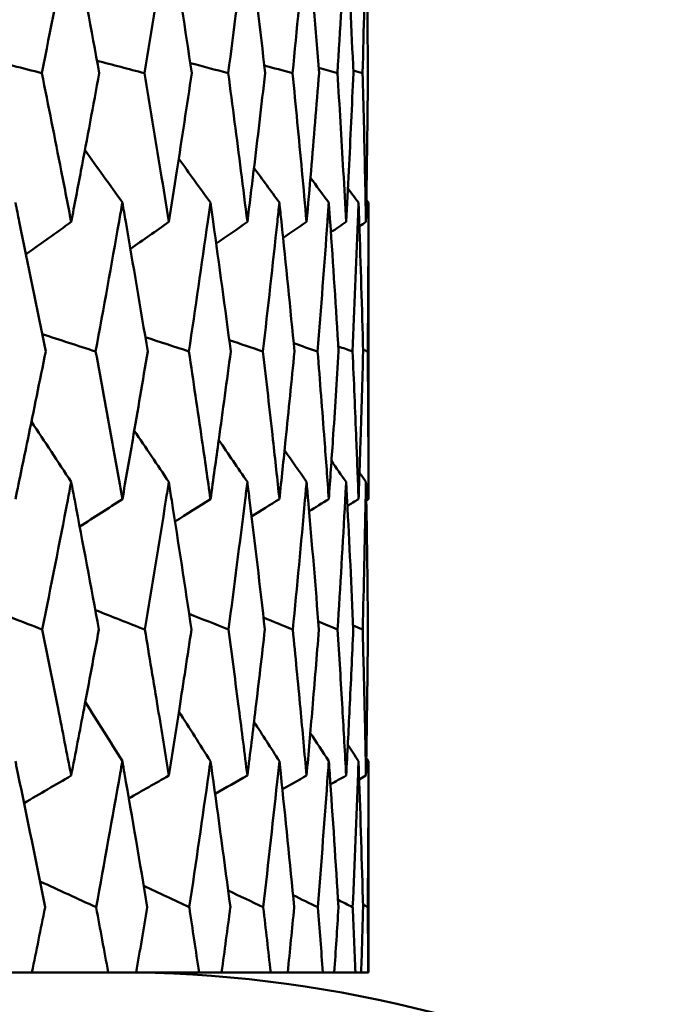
# Model space of a CAD drawing. Header units: millimetres. Extents: x 123 to 2417, y 726 to 3130.
# Tile 150 of 244: x 1216.05 to 1218.62, y 950.19 to 954.1. Entities that reach past the tile are written whole.
import ezdxf

# ---------------------------------------------------------------- set-up
doc = ezdxf.new("R2010")
doc.units = ezdxf.units.MM
doc.header["$LTSCALE"] = 12
doc.layers.add('Widoczne (ISO)', color=7, linetype='Continuous', lineweight=50)

msp = doc.modelspace()

# ---------------------------------------------------------------- linework, layer by layer
at = {"layer": 'Widoczne (ISO)'}
for p, q in [((1217.4385, 952.1962), (1217.4385, 953.376)), ((1217.4385, 950.3133), (1217.4385, 951.1536)), ((1215.9669, 950.3133), (1216.0997, 950.3133)), ((1216.4032, 950.3133), (1216.0997, 950.3133)), ((1216.4032, 950.3133), (1216.5146, 950.3133)), ((1216.7646, 950.3133), (1216.5146, 950.3133)), ((1216.7646, 950.3133), (1216.8543, 950.3133)), ((1217.0497, 950.3133), (1216.8543, 950.3133)), ((1217.0497, 950.3133), (1217.1173, 950.3133)), ((1217.2574, 950.3133), (1217.1173, 950.3133)), ((1217.2574, 950.3133), (1217.3026, 950.3133)), ((1217.3869, 950.3133), (1217.3026, 950.3133)), ((1217.3869, 950.3133), (1217.4096, 950.3133)), ((1217.4377, 950.3133), (1217.4096, 950.3133)), ((1217.4377, 950.3133), (1217.4385, 950.3133))]:
    msp.add_line(p, q, dxfattribs=at)
msp.add_circle((1197.4385, 990.3133), 50, dxfattribs=at)
msp.add_arc((1216.4385, 945.3133), 5, 35.5439, 90, dxfattribs=at)
for points, knots in [([(1216.2561, 954.487), (1216.2513, 954.4614), (1216.2463, 954.4359), (1216.2081, 954.2373), (1216.174, 954.0642), (1216.1393, 953.8912)], [0.07138254, 0.07138254, 0.07138254, 0.07138254, 0.08018544, 0.08018544, 0.13983561, 0.13983561, 0.13983561, 0.13983561]), ([(1216.3676, 953.8912), (1216.336, 954.0642), (1216.3038, 954.2372), (1216.2659, 954.4358), (1216.2611, 954.4614), (1216.2561, 954.487)], [0.02053386, 0.02053386, 0.02053386, 0.02053386, 0.08016461, 0.08016461, 0.08898694, 0.08898694, 0.08898694, 0.08898694]), ([(1216.6444, 954.487), (1216.6404, 954.4614), (1216.6363, 954.4359), (1216.6047, 954.2373), (1216.5765, 954.0642), (1216.5477, 953.8912)], [0.07138254, 0.07138254, 0.07138254, 0.07138254, 0.08018544, 0.08018544, 0.13983561, 0.13983561, 0.13983561, 0.13983561]), ([(1216.7357, 953.8912), (1216.71, 954.0642), (1216.6836, 954.2372), (1216.6525, 954.4358), (1216.6484, 954.4614), (1216.6444, 954.487)], [0.02053386, 0.02053386, 0.02053386, 0.02053386, 0.08016461, 0.08016461, 0.08898694, 0.08898694, 0.08898694, 0.08898694]), ([(1216.9569, 954.487), (1216.9537, 954.4614), (1216.9506, 954.4359), (1216.9258, 954.2373), (1216.9035, 954.0642), (1216.8806, 953.8912)], [0.07138254, 0.07138254, 0.07138254, 0.07138254, 0.08018544, 0.08018544, 0.13983561, 0.13983561, 0.13983561, 0.13983561]), ([(1217.0276, 953.8912), (1217.0079, 954.0642), (1216.9874, 954.2372), (1216.9632, 954.4358), (1216.96, 954.4614), (1216.9569, 954.487)], [0.02053386, 0.02053386, 0.02053386, 0.02053386, 0.08016461, 0.08016461, 0.08898694, 0.08898694, 0.08898694, 0.08898694]), ([(1217.1923, 954.487), (1217.19, 954.4614), (1217.1878, 954.4359), (1217.1699, 954.2373), (1217.1537, 954.0642), (1217.1368, 953.8912)], [0.07138254, 0.07138254, 0.07138254, 0.07138254, 0.08018544, 0.08018544, 0.13983561, 0.13983561, 0.13983561, 0.13983561]), ([(1217.2422, 953.8912), (1217.2285, 954.0642), (1217.2142, 954.2372), (1217.1968, 954.4358), (1217.1946, 954.4614), (1217.1923, 954.487)], [0.02053386, 0.02053386, 0.02053386, 0.02053386, 0.08016461, 0.08016461, 0.08898694, 0.08898694, 0.08898694, 0.08898694]), ([(1217.3498, 954.487), (1217.3484, 954.4614), (1217.347, 954.4359), (1217.3362, 954.2373), (1217.3261, 954.0642), (1217.3152, 953.8912)], [0.07138254, 0.07138254, 0.07138254, 0.07138254, 0.08018544, 0.08018544, 0.13983561, 0.13983561, 0.13983561, 0.13983561]), ([(1217.3787, 953.8912), (1217.3711, 954.0642), (1217.3628, 954.2372), (1217.3525, 954.4358), (1217.3511, 954.4614), (1217.3498, 954.487)], [0.02053386, 0.02053386, 0.02053386, 0.02053386, 0.08016461, 0.08016461, 0.08898694, 0.08898694, 0.08898694, 0.08898694]), ([(1217.4287, 954.487), (1217.4282, 954.4614), (1217.4277, 954.4359), (1217.424, 954.2373), (1217.42, 954.0642), (1217.4152, 953.8912)], [0.07138254, 0.07138254, 0.07138254, 0.07138254, 0.08018544, 0.08018544, 0.13983561, 0.13983561, 0.13983561, 0.13983561]), ([(1217.4364, 953.8912), (1217.435, 954.0642), (1217.4328, 954.2372), (1217.4296, 954.4358), (1217.4291, 954.4614), (1217.4287, 954.487)], [0.02053386, 0.02053386, 0.02053386, 0.02053386, 0.08016461, 0.08016461, 0.08898694, 0.08898694, 0.08898694, 0.08898694]), ([(1216.1393, 953.8912), (1216.1655, 953.7614), (1216.1913, 953.6317), (1216.2299, 953.4344), (1216.2431, 953.3667), (1216.2561, 953.299)], [0.01681985, 0.01681985, 0.01681985, 0.01681985, 0.06159108, 0.06159108, 0.08495433, 0.08495433, 0.08495433, 0.08495433]), ([(1216.2561, 953.299), (1216.2692, 953.3667), (1216.2821, 953.4343), (1216.3196, 953.6317), (1216.3438, 953.7614), (1216.3676, 953.8912)], [0.03825175, 0.03825175, 0.03825175, 0.03825175, 0.06160817, 0.06160817, 0.10638617, 0.10638617, 0.10638617, 0.10638617]), ([(1216.5477, 953.8912), (1216.5694, 953.7614), (1216.5908, 953.6317), (1216.6228, 953.4344), (1216.6337, 953.3667), (1216.6444, 953.299)], [0.01681985, 0.01681985, 0.01681985, 0.01681985, 0.06159108, 0.06159108, 0.08495433, 0.08495433, 0.08495433, 0.08495433]), ([(1216.6444, 953.299), (1216.6552, 953.3667), (1216.6658, 953.4343), (1216.6965, 953.6317), (1216.7163, 953.7614), (1216.7357, 953.8912)], [0.03825175, 0.03825175, 0.03825175, 0.03825175, 0.06160817, 0.06160817, 0.10638617, 0.10638617, 0.10638617, 0.10638617]), ([(1216.8806, 953.8912), (1216.8979, 953.7614), (1216.9148, 953.6317), (1216.94, 953.4344), (1216.9485, 953.3667), (1216.9569, 953.299)], [0.01681985, 0.01681985, 0.01681985, 0.01681985, 0.06159108, 0.06159108, 0.08495433, 0.08495433, 0.08495433, 0.08495433]), ([(1216.9569, 953.299), (1216.9653, 953.3667), (1216.9736, 953.4343), (1216.9974, 953.6317), (1217.0127, 953.7614), (1217.0276, 953.8912)], [0.03825175, 0.03825175, 0.03825175, 0.03825175, 0.06160817, 0.06160817, 0.10638617, 0.10638617, 0.10638617, 0.10638617]), ([(1217.1368, 953.8912), (1217.1495, 953.7614), (1217.1619, 953.6317), (1217.1801, 953.4344), (1217.1863, 953.3667), (1217.1923, 953.299)], [0.01681985, 0.01681985, 0.01681985, 0.01681985, 0.06159108, 0.06159108, 0.08495433, 0.08495433, 0.08495433, 0.08495433]), ([(1217.1923, 953.299), (1217.1983, 953.3667), (1217.2042, 953.4343), (1217.2212, 953.6317), (1217.2319, 953.7614), (1217.2422, 953.8912)], [0.03825175, 0.03825175, 0.03825175, 0.03825175, 0.06160817, 0.06160817, 0.10638617, 0.10638617, 0.10638617, 0.10638617]), ([(1217.3152, 953.8912), (1217.3234, 953.7614), (1217.3312, 953.6317), (1217.3424, 953.4344), (1217.3461, 953.3667), (1217.3498, 953.299)], [0.01681985, 0.01681985, 0.01681985, 0.01681985, 0.06159108, 0.06159108, 0.08495433, 0.08495433, 0.08495433, 0.08495433]), ([(1217.3498, 953.299), (1217.3534, 953.3667), (1217.3569, 953.4343), (1217.3668, 953.6317), (1217.373, 953.7614), (1217.3787, 953.8912)], [0.03825175, 0.03825175, 0.03825175, 0.03825175, 0.06160817, 0.06160817, 0.10638617, 0.10638617, 0.10638617, 0.10638617]), ([(1217.4152, 953.8912), (1217.4188, 953.7614), (1217.422, 953.6317), (1217.4261, 953.4344), (1217.4275, 953.3667), (1217.4287, 953.299)], [0.01681985, 0.01681985, 0.01681985, 0.01681985, 0.06159108, 0.06159108, 0.08495433, 0.08495433, 0.08495433, 0.08495433]), ([(1217.4287, 953.299), (1217.4299, 953.3667), (1217.431, 953.4343), (1217.4339, 953.6317), (1217.4353, 953.7614), (1217.4364, 953.8912)], [0.03825175, 0.03825175, 0.03825175, 0.03825175, 0.06160817, 0.06160817, 0.10638617, 0.10638617, 0.10638617, 0.10638617]), ([(1216.1547, 952.7837), (1216.1204, 952.9559), (1216.0854, 953.1281), (1216.0446, 953.3255), (1216.0393, 953.3508), (1216.0341, 953.376)], [0.02530969, 0.02530969, 0.02530969, 0.02530969, 0.08465152, 0.08465152, 0.09334823, 0.09334823, 0.09334823, 0.09334823]), ([(1216.4597, 953.376), (1216.4553, 953.3508), (1216.4509, 953.3257), (1216.4161, 953.1282), (1216.3852, 952.956), (1216.3535, 952.7837)], [0.07597559, 0.07597559, 0.07597559, 0.07597559, 0.08464777, 0.08464777, 0.14401425, 0.14401425, 0.14401425, 0.14401425]), ([(1216.5605, 952.7837), (1216.5319, 952.9559), (1216.5027, 953.1281), (1216.4685, 953.3255), (1216.4641, 953.3508), (1216.4597, 953.376)], [0.02530969, 0.02530969, 0.02530969, 0.02530969, 0.08465152, 0.08465152, 0.09334823, 0.09334823, 0.09334823, 0.09334823]), ([(1216.8102, 953.376), (1216.8067, 953.3508), (1216.8031, 953.3257), (1216.7751, 953.1282), (1216.75, 952.956), (1216.7242, 952.7837)], [0.07597559, 0.07597559, 0.07597559, 0.07597559, 0.08464777, 0.08464777, 0.14401425, 0.14401425, 0.14401425, 0.14401425]), ([(1216.8908, 952.7837), (1216.8681, 952.9559), (1216.8448, 953.1281), (1216.8173, 953.3255), (1216.8137, 953.3508), (1216.8102, 953.376)], [0.02530969, 0.02530969, 0.02530969, 0.02530969, 0.08465152, 0.08465152, 0.09334823, 0.09334823, 0.09334823, 0.09334823]), ([(1217.0843, 953.376), (1217.0816, 953.3508), (1217.0789, 953.3257), (1217.0578, 953.1282), (1217.0386, 952.956), (1217.0188, 952.7837)], [0.07597559, 0.07597559, 0.07597559, 0.07597559, 0.08464777, 0.08464777, 0.14401425, 0.14401425, 0.14401425, 0.14401425]), ([(1217.1443, 952.7837), (1217.1276, 952.9559), (1217.1103, 953.1281), (1217.0896, 953.3255), (1217.087, 953.3508), (1217.0843, 953.376)], [0.02530969, 0.02530969, 0.02530969, 0.02530969, 0.08465152, 0.08465152, 0.09334823, 0.09334823, 0.09334823, 0.09334823]), ([(1217.2808, 953.376), (1217.279, 953.3508), (1217.2772, 953.3257), (1217.263, 953.1282), (1217.2499, 952.956), (1217.2361, 952.7837)], [0.07597559, 0.07597559, 0.07597559, 0.07597559, 0.08464777, 0.08464777, 0.14401425, 0.14401425, 0.14401425, 0.14401425]), ([(1217.32, 952.7837), (1217.3094, 952.9559), (1217.2981, 953.1281), (1217.2844, 953.3255), (1217.2826, 953.3508), (1217.2808, 953.376)], [0.02530969, 0.02530969, 0.02530969, 0.02530969, 0.08465152, 0.08465152, 0.09334823, 0.09334823, 0.09334823, 0.09334823]), ([(1217.3991, 953.376), (1217.3982, 953.3508), (1217.3973, 953.3257), (1217.39, 953.1282), (1217.383, 952.956), (1217.3752, 952.7837)], [0.07597559, 0.07597559, 0.07597559, 0.07597559, 0.08464777, 0.08464777, 0.14401425, 0.14401425, 0.14401425, 0.14401425]), ([(1217.4173, 952.7837), (1217.4128, 952.9559), (1217.4076, 953.1281), (1217.4008, 953.3255), (1217.4, 953.3508), (1217.3991, 953.376)], [0.02530969, 0.02530969, 0.02530969, 0.02530969, 0.08465152, 0.08465152, 0.09334823, 0.09334823, 0.09334823, 0.09334823]), ([(1217.4385, 953.376), (1217.4385, 953.3508), (1217.4385, 953.3257), (1217.4383, 953.1282), (1217.4374, 952.956), (1217.4357, 952.7837)], [0.07597559, 0.07597559, 0.07597559, 0.07597559, 0.08464777, 0.08464777, 0.14401425, 0.14401425, 0.14401425, 0.14401425]), ([(1216.0341, 952.1962), (1216.0505, 952.2747), (1216.0669, 952.3531), (1216.1073, 952.549), (1216.1311, 952.6663), (1216.1547, 952.7837)], [0.03448054, 0.03448054, 0.03448054, 0.03448054, 0.06157222, 0.06157222, 0.10209717, 0.10209717, 0.10209717, 0.10209717]), ([(1216.3535, 952.7837), (1216.3753, 952.6663), (1216.3967, 952.549), (1216.4319, 952.3532), (1216.4458, 952.2747), (1216.4597, 952.1962)], [0.02104899, 0.02104899, 0.02104899, 0.02104899, 0.0615671, 0.0615671, 0.08866561, 0.08866561, 0.08866561, 0.08866561]), ([(1216.4597, 952.1962), (1216.4735, 952.2747), (1216.4872, 952.3531), (1216.5209, 952.549), (1216.5409, 952.6663), (1216.5605, 952.7837)], [0.03448054, 0.03448054, 0.03448054, 0.03448054, 0.06157222, 0.06157222, 0.10209717, 0.10209717, 0.10209717, 0.10209717]), ([(1216.7242, 952.7837), (1216.7419, 952.6663), (1216.7593, 952.549), (1216.7878, 952.3532), (1216.7991, 952.2747), (1216.8102, 952.1962)], [0.02104899, 0.02104899, 0.02104899, 0.02104899, 0.0615671, 0.0615671, 0.08866561, 0.08866561, 0.08866561, 0.08866561]), ([(1216.8102, 952.1962), (1216.8213, 952.2747), (1216.8323, 952.3531), (1216.8593, 952.549), (1216.8752, 952.6663), (1216.8908, 952.7837)], [0.03448054, 0.03448054, 0.03448054, 0.03448054, 0.06157222, 0.06157222, 0.10209717, 0.10209717, 0.10209717, 0.10209717]), ([(1217.0188, 952.7837), (1217.0324, 952.6663), (1217.0457, 952.549), (1217.0674, 952.3532), (1217.0759, 952.2747), (1217.0843, 952.1962)], [0.02104899, 0.02104899, 0.02104899, 0.02104899, 0.0615671, 0.0615671, 0.08866561, 0.08866561, 0.08866561, 0.08866561]), ([(1217.0843, 952.1962), (1217.0927, 952.2747), (1217.1009, 952.3531), (1217.1211, 952.549), (1217.1328, 952.6663), (1217.1443, 952.7837)], [0.03448054, 0.03448054, 0.03448054, 0.03448054, 0.06157222, 0.06157222, 0.10209717, 0.10209717, 0.10209717, 0.10209717]), ([(1217.2361, 952.7837), (1217.2456, 952.6663), (1217.2547, 952.549), (1217.2695, 952.3532), (1217.2752, 952.2747), (1217.2808, 952.1962)], [0.02104899, 0.02104899, 0.02104899, 0.02104899, 0.0615671, 0.0615671, 0.08866561, 0.08866561, 0.08866561, 0.08866561]), ([(1217.2808, 952.1962), (1217.2864, 952.2747), (1217.2919, 952.3531), (1217.3051, 952.549), (1217.3127, 952.6663), (1217.32, 952.7837)], [0.03448054, 0.03448054, 0.03448054, 0.03448054, 0.06157222, 0.06157222, 0.10209717, 0.10209717, 0.10209717, 0.10209717]), ([(1217.3752, 952.7837), (1217.3806, 952.6663), (1217.3855, 952.549), (1217.3933, 952.3532), (1217.3963, 952.2747), (1217.3991, 952.1962)], [0.02104899, 0.02104899, 0.02104899, 0.02104899, 0.0615671, 0.0615671, 0.08866561, 0.08866561, 0.08866561, 0.08866561]), ([(1217.3991, 952.1962), (1217.4019, 952.2747), (1217.4045, 952.3531), (1217.4108, 952.549), (1217.4142, 952.6663), (1217.4173, 952.7837)], [0.03448054, 0.03448054, 0.03448054, 0.03448054, 0.06157222, 0.06157222, 0.10209717, 0.10209717, 0.10209717, 0.10209717]), ([(1217.4357, 952.7837), (1217.4369, 952.6663), (1217.4376, 952.549), (1217.4384, 952.3532), (1217.4385, 952.2747), (1217.4385, 952.1962)], [0.02104899, 0.02104899, 0.02104899, 0.02104899, 0.0615671, 0.0615671, 0.08866561, 0.08866561, 0.08866561, 0.08866561]), ([(1216.2561, 952.2646), (1216.2515, 952.2404), (1216.2469, 952.2162), (1216.2092, 952.0204), (1216.1754, 951.8488), (1216.1411, 951.6772)], [0.0806421, 0.0806421, 0.0806421, 0.0806421, 0.08897282, 0.08897282, 0.14811965, 0.14811965, 0.14811965, 0.14811965]), ([(1216.3661, 951.6772), (1216.3347, 951.8487), (1216.3027, 952.0202), (1216.2654, 952.216), (1216.2608, 952.2403), (1216.2561, 952.2646)], [0.02983351, 0.02983351, 0.02983351, 0.02983351, 0.0889495, 0.0889495, 0.09731113, 0.09731113, 0.09731113, 0.09731113]), ([(1216.6444, 952.2646), (1216.6406, 952.2404), (1216.6368, 952.2162), (1216.6057, 952.0204), (1216.5777, 951.8488), (1216.5491, 951.6772)], [0.0806421, 0.0806421, 0.0806421, 0.0806421, 0.08897282, 0.08897282, 0.14811965, 0.14811965, 0.14811965, 0.14811965]), ([(1216.7344, 951.6772), (1216.7089, 951.8487), (1216.6827, 952.0202), (1216.652, 952.216), (1216.6482, 952.2403), (1216.6444, 952.2646)], [0.02983351, 0.02983351, 0.02983351, 0.02983351, 0.0889495, 0.0889495, 0.09731113, 0.09731113, 0.09731113, 0.09731113]), ([(1216.9569, 952.2646), (1216.9539, 952.2404), (1216.9509, 952.2162), (1216.9265, 952.0204), (1216.9045, 951.8488), (1216.8817, 951.6772)], [0.0806421, 0.0806421, 0.0806421, 0.0806421, 0.08897282, 0.08897282, 0.14811965, 0.14811965, 0.14811965, 0.14811965]), ([(1217.0266, 951.6772), (1217.007, 951.8487), (1216.9868, 952.0202), (1216.9628, 952.216), (1216.9599, 952.2403), (1216.9569, 952.2646)], [0.02983351, 0.02983351, 0.02983351, 0.02983351, 0.0889495, 0.0889495, 0.09731113, 0.09731113, 0.09731113, 0.09731113]), ([(1217.1923, 952.2646), (1217.1902, 952.2404), (1217.188, 952.2162), (1217.1705, 952.0204), (1217.1544, 951.8488), (1217.1376, 951.6772)], [0.0806421, 0.0806421, 0.0806421, 0.0806421, 0.08897282, 0.08897282, 0.14811965, 0.14811965, 0.14811965, 0.14811965]), ([(1217.2415, 951.6772), (1217.228, 951.8487), (1217.2137, 952.0202), (1217.1966, 952.216), (1217.1944, 952.2403), (1217.1923, 952.2646)], [0.02983351, 0.02983351, 0.02983351, 0.02983351, 0.0889495, 0.0889495, 0.09731113, 0.09731113, 0.09731113, 0.09731113]), ([(1217.3498, 952.2646), (1217.3485, 952.2404), (1217.3472, 952.2162), (1217.3365, 952.0204), (1217.3265, 951.8488), (1217.3158, 951.6772)], [0.0806421, 0.0806421, 0.0806421, 0.0806421, 0.08897282, 0.08897282, 0.14811965, 0.14811965, 0.14811965, 0.14811965]), ([(1217.3783, 951.6772), (1217.3708, 951.8487), (1217.3625, 952.0202), (1217.3523, 952.216), (1217.3511, 952.2403), (1217.3498, 952.2646)], [0.02983351, 0.02983351, 0.02983351, 0.02983351, 0.0889495, 0.0889495, 0.09731113, 0.09731113, 0.09731113, 0.09731113]), ([(1217.4287, 952.2646), (1217.4282, 952.2404), (1217.4278, 952.2162), (1217.4241, 952.0204), (1217.4201, 951.8488), (1217.4155, 951.6772)], [0.0806421, 0.0806421, 0.0806421, 0.0806421, 0.08897282, 0.08897282, 0.14811965, 0.14811965, 0.14811965, 0.14811965]), ([(1217.4363, 951.6772), (1217.4349, 951.8487), (1217.4328, 952.0202), (1217.4295, 952.216), (1217.4291, 952.2403), (1217.4287, 952.2646)], [0.02983351, 0.02983351, 0.02983351, 0.02983351, 0.0889495, 0.0889495, 0.09731113, 0.09731113, 0.09731113, 0.09731113]), ([(1216.1411, 951.6772), (1216.1623, 951.5723), (1216.1832, 951.4675), (1216.2215, 951.2737), (1216.2389, 951.1848), (1216.2561, 951.0959)], [0.02528165, 0.02528165, 0.02528165, 0.02528165, 0.06150593, 0.06150593, 0.09223152, 0.09223152, 0.09223152, 0.09223152]), ([(1216.2561, 951.0959), (1216.2734, 951.1848), (1216.2904, 951.2737), (1216.3271, 951.4674), (1216.3467, 951.5723), (1216.3661, 951.6772)], [0.03078053, 0.03078053, 0.03078053, 0.03078053, 0.06149921, 0.06149921, 0.09773041, 0.09773041, 0.09773041, 0.09773041]), ([(1216.5491, 951.6772), (1216.5668, 951.5723), (1216.5842, 951.4675), (1216.6159, 951.2737), (1216.6302, 951.1848), (1216.6444, 951.0959)], [0.02528165, 0.02528165, 0.02528165, 0.02528165, 0.06150593, 0.06150593, 0.09223152, 0.09223152, 0.09223152, 0.09223152]), ([(1216.6444, 951.0959), (1216.6586, 951.1848), (1216.6726, 951.2737), (1216.7027, 951.4674), (1216.7187, 951.5723), (1216.7344, 951.6772)], [0.03078053, 0.03078053, 0.03078053, 0.03078053, 0.06149921, 0.06149921, 0.09773041, 0.09773041, 0.09773041, 0.09773041]), ([(1216.8817, 951.6772), (1216.8958, 951.5723), (1216.9095, 951.4675), (1216.9345, 951.2737), (1216.9458, 951.1848), (1216.9569, 951.0959)], [0.02528165, 0.02528165, 0.02528165, 0.02528165, 0.06150593, 0.06150593, 0.09223152, 0.09223152, 0.09223152, 0.09223152]), ([(1216.9569, 951.0959), (1216.968, 951.1848), (1216.9789, 951.2737), (1217.0022, 951.4674), (1217.0145, 951.5723), (1217.0266, 951.6772)], [0.03078053, 0.03078053, 0.03078053, 0.03078053, 0.06149921, 0.06149921, 0.09773041, 0.09773041, 0.09773041, 0.09773041]), ([(1217.1376, 951.6772), (1217.148, 951.5723), (1217.1581, 951.4675), (1217.1762, 951.2737), (1217.1843, 951.1848), (1217.1923, 951.0959)], [0.02528165, 0.02528165, 0.02528165, 0.02528165, 0.06150593, 0.06150593, 0.09223152, 0.09223152, 0.09223152, 0.09223152]), ([(1217.1923, 951.0959), (1217.2003, 951.1848), (1217.208, 951.2737), (1217.2245, 951.4674), (1217.2331, 951.5723), (1217.2415, 951.6772)], [0.03078053, 0.03078053, 0.03078053, 0.03078053, 0.06149921, 0.06149921, 0.09773041, 0.09773041, 0.09773041, 0.09773041]), ([(1217.3158, 951.6772), (1217.3224, 951.5723), (1217.3288, 951.4675), (1217.34, 951.2737), (1217.345, 951.1848), (1217.3498, 951.0959)], [0.02528165, 0.02528165, 0.02528165, 0.02528165, 0.06150593, 0.06150593, 0.09223152, 0.09223152, 0.09223152, 0.09223152]), ([(1217.3498, 951.0959), (1217.3546, 951.1848), (1217.3591, 951.2737), (1217.3687, 951.4674), (1217.3736, 951.5723), (1217.3783, 951.6772)], [0.03078053, 0.03078053, 0.03078053, 0.03078053, 0.06149921, 0.06149921, 0.09773041, 0.09773041, 0.09773041, 0.09773041]), ([(1217.4155, 951.6772), (1217.4184, 951.5723), (1217.421, 951.4675), (1217.4253, 951.2737), (1217.4271, 951.1848), (1217.4287, 951.0959)], [0.02528165, 0.02528165, 0.02528165, 0.02528165, 0.06150593, 0.06150593, 0.09223152, 0.09223152, 0.09223152, 0.09223152]), ([(1217.4287, 951.0959), (1217.4303, 951.1848), (1217.4317, 951.2737), (1217.4343, 951.4674), (1217.4355, 951.5723), (1217.4363, 951.6772)], [0.03078053, 0.03078053, 0.03078053, 0.03078053, 0.06149921, 0.06149921, 0.09773041, 0.09773041, 0.09773041, 0.09773041]), ([(1216.1526, 950.5725), (1216.1172, 950.7498), (1216.0811, 950.9272), (1216.0409, 951.1209), (1216.0375, 951.1372), (1216.0341, 951.1536)], [0.0297954, 0.0297954, 0.0297954, 0.0297954, 0.09092493, 0.09092493, 0.09655955, 0.09655955, 0.09655955, 0.09655955]), ([(1216.4597, 951.1536), (1216.4568, 951.1373), (1216.454, 951.1211), (1216.42, 950.9274), (1216.3881, 950.75), (1216.3555, 950.5725)], [0.0853813, 0.0853813, 0.0853813, 0.0853813, 0.09097809, 0.09097809, 0.15214536, 0.15214536, 0.15214536, 0.15214536]), ([(1216.5587, 950.5725), (1216.5293, 950.7498), (1216.4991, 950.9272), (1216.4654, 951.1209), (1216.4625, 951.1372), (1216.4597, 951.1536)], [0.0297954, 0.0297954, 0.0297954, 0.0297954, 0.09092493, 0.09092493, 0.09655955, 0.09655955, 0.09655955, 0.09655955]), ([(1216.8102, 951.1536), (1216.8079, 951.1373), (1216.8056, 951.1211), (1216.7782, 950.9274), (1216.7524, 950.75), (1216.7258, 950.5725)], [0.0853813, 0.0853813, 0.0853813, 0.0853813, 0.09097809, 0.09097809, 0.15214536, 0.15214536, 0.15214536, 0.15214536]), ([(1216.8894, 950.5725), (1216.866, 950.7498), (1216.8419, 950.9272), (1216.8148, 951.1209), (1216.8125, 951.1372), (1216.8102, 951.1536)], [0.0297954, 0.0297954, 0.0297954, 0.0297954, 0.09092493, 0.09092493, 0.09655955, 0.09655955, 0.09655955, 0.09655955]), ([(1217.0843, 951.1536), (1217.0826, 951.1373), (1217.0808, 951.1211), (1217.0601, 950.9274), (1217.0404, 950.75), (1217.02, 950.5725)], [0.0853813, 0.0853813, 0.0853813, 0.0853813, 0.09097809, 0.09097809, 0.15214536, 0.15214536, 0.15214536, 0.15214536]), ([(1217.1432, 950.5725), (1217.1261, 950.7498), (1217.1081, 950.9272), (1217.0877, 951.1209), (1217.086, 951.1372), (1217.0843, 951.1536)], [0.0297954, 0.0297954, 0.0297954, 0.0297954, 0.09092493, 0.09092493, 0.09655955, 0.09655955, 0.09655955, 0.09655955]), ([(1217.2808, 951.1536), (1217.2797, 951.1373), (1217.2785, 951.1211), (1217.2646, 950.9274), (1217.2512, 950.75), (1217.2369, 950.5725)], [0.0853813, 0.0853813, 0.0853813, 0.0853813, 0.09097809, 0.09097809, 0.15214536, 0.15214536, 0.15214536, 0.15214536]), ([(1217.3194, 950.5725), (1217.3084, 950.7498), (1217.2967, 950.9272), (1217.2831, 951.1209), (1217.282, 951.1372), (1217.2808, 951.1536)], [0.0297954, 0.0297954, 0.0297954, 0.0297954, 0.09092493, 0.09092493, 0.09655955, 0.09655955, 0.09655955, 0.09655955]), ([(1217.3991, 951.1536), (1217.3985, 951.1373), (1217.3979, 951.1211), (1217.3909, 950.9274), (1217.3837, 950.75), (1217.3757, 950.5725)], [0.0853813, 0.0853813, 0.0853813, 0.0853813, 0.09097809, 0.09097809, 0.15214536, 0.15214536, 0.15214536, 0.15214536]), ([(1217.417, 950.5725), (1217.4124, 950.7498), (1217.407, 950.9272), (1217.4002, 951.1209), (1217.3996, 951.1372), (1217.3991, 951.1536)], [0.0297954, 0.0297954, 0.0297954, 0.0297954, 0.09092493, 0.09092493, 0.09655955, 0.09655955, 0.09655955, 0.09655955]), ([(1217.4385, 951.1536), (1217.4385, 951.1373), (1217.4385, 951.1211), (1217.4384, 950.9274), (1217.4375, 950.75), (1217.4358, 950.5725)], [0.0853813, 0.0853813, 0.0853813, 0.0853813, 0.09097809, 0.09097809, 0.15214536, 0.15214536, 0.15214536, 0.15214536]), ([(1216.0997, 950.3133), (1216.1174, 950.3991), (1216.1349, 950.485), (1216.1524, 950.5715), (1216.1525, 950.572), (1216.1526, 950.5725)], [0, 0, 0, 0, 0.02969567, 0.02969567, 0.02988021, 0.02988021, 0.02988021, 0.02988021]), ([(1216.3555, 950.5725), (1216.3556, 950.572), (1216.3557, 950.5715), (1216.3717, 950.485), (1216.3875, 950.3991), (1216.4032, 950.3133)], [0.02951568, 0.02951568, 0.02951568, 0.02951568, 0.02969929, 0.02969929, 0.05939589, 0.05939589, 0.05939589, 0.05939589]), ([(1216.5146, 950.3133), (1216.5294, 950.3991), (1216.544, 950.485), (1216.5585, 950.5715), (1216.5586, 950.572), (1216.5587, 950.5725)], [0, 0, 0, 0, 0.02969567, 0.02969567, 0.02988021, 0.02988021, 0.02988021, 0.02988021]), ([(1216.7258, 950.5725), (1216.7259, 950.572), (1216.726, 950.5715), (1216.7391, 950.485), (1216.7519, 950.3991), (1216.7646, 950.3133)], [0.02951568, 0.02951568, 0.02951568, 0.02951568, 0.02969929, 0.02969929, 0.05939589, 0.05939589, 0.05939589, 0.05939589]), ([(1216.8543, 950.3133), (1216.8661, 950.3991), (1216.8777, 950.485), (1216.8892, 950.5715), (1216.8893, 950.572), (1216.8894, 950.5725)], [0, 0, 0, 0, 0.02969567, 0.02969567, 0.02988021, 0.02988021, 0.02988021, 0.02988021]), ([(1217.02, 950.5725), (1217.0201, 950.572), (1217.0201, 950.5715), (1217.0302, 950.485), (1217.04, 950.3991), (1217.0497, 950.3133)], [0.02951568, 0.02951568, 0.02951568, 0.02951568, 0.02969929, 0.02969929, 0.05939589, 0.05939589, 0.05939589, 0.05939589]), ([(1217.1173, 950.3133), (1217.1261, 950.3991), (1217.1347, 950.485), (1217.1431, 950.5715), (1217.1432, 950.572), (1217.1432, 950.5725)], [0, 0, 0, 0, 0.02969567, 0.02969567, 0.02988021, 0.02988021, 0.02988021, 0.02988021]), ([(1217.2369, 950.5725), (1217.237, 950.572), (1217.237, 950.5715), (1217.244, 950.485), (1217.2508, 950.3991), (1217.2574, 950.3133)], [0.02951568, 0.02951568, 0.02951568, 0.02951568, 0.02969929, 0.02969929, 0.05939589, 0.05939589, 0.05939589, 0.05939589]), ([(1217.3026, 950.3133), (1217.3084, 950.3991), (1217.3139, 950.485), (1217.3193, 950.5715), (1217.3193, 950.572), (1217.3194, 950.5725)], [0, 0, 0, 0, 0.02969567, 0.02969567, 0.02988021, 0.02988021, 0.02988021, 0.02988021]), ([(1217.3757, 950.5725), (1217.3757, 950.572), (1217.3758, 950.5715), (1217.3797, 950.485), (1217.3834, 950.3991), (1217.3869, 950.3133)], [0.02951568, 0.02951568, 0.02951568, 0.02951568, 0.02969929, 0.02969929, 0.05939589, 0.05939589, 0.05939589, 0.05939589]), ([(1217.4096, 950.3133), (1217.4122, 950.3991), (1217.4147, 950.485), (1217.417, 950.5715), (1217.417, 950.572), (1217.417, 950.5725)], [0, 0, 0, 0, 0.02969567, 0.02969567, 0.02988021, 0.02988021, 0.02988021, 0.02988021]), ([(1217.4358, 950.5725), (1217.4358, 950.572), (1217.4358, 950.5715), (1217.4367, 950.485), (1217.4373, 950.3991), (1217.4377, 950.3133)], [0.02951568, 0.02951568, 0.02951568, 0.02951568, 0.02969929, 0.02969929, 0.05939589, 0.05939589, 0.05939589, 0.05939589])]:
    msp.add_open_spline(points, degree=3, knots=knots, dxfattribs=at)
for points in [[(1215.9122, 953.9498), (1215.9879, 953.9302), (1216.0636, 953.9107), (1216.1393, 953.8912)], [(1216.3586, 953.9405), (1216.4216, 953.9241), (1216.4846, 953.9076), (1216.5477, 953.8912)], [(1216.7297, 953.9312), (1216.78, 953.9178), (1216.8303, 953.9045), (1216.8806, 953.8912)], [(1217.0241, 953.9217), (1217.0617, 953.9115), (1217.0992, 953.9013), (1217.1368, 953.8912)], [(1217.2406, 953.9119), (1217.2655, 953.905), (1217.2903, 953.8981), (1217.3152, 953.8912)], [(1217.3782, 953.9017), (1217.3905, 953.8982), (1217.4029, 953.8947), (1217.4152, 953.8912)], [(1216.4597, 953.376), (1216.4101, 953.4459), (1216.3605, 953.5158), (1216.3108, 953.5857)], [(1216.8102, 953.376), (1216.7681, 953.4343), (1216.726, 953.4925), (1216.6839, 953.5507)], [(1217.0843, 953.376), (1217.0506, 953.422), (1217.0169, 953.468), (1216.9832, 953.5139)], [(1217.2808, 953.376), (1217.2565, 953.4089), (1217.2321, 953.4419), (1217.2077, 953.4748)], [(1217.3991, 953.376), (1217.385, 953.3949), (1217.3709, 953.4139), (1217.3568, 953.4328)], [(1217.4385, 953.376), (1217.4357, 953.3797), (1217.433, 953.3835), (1217.4302, 953.3872)], [(1216.2561, 953.299), (1216.1963, 953.2561), (1216.1364, 953.2132), (1216.0765, 953.1704)], [(1216.6444, 953.299), (1216.5935, 953.2632), (1216.5425, 953.2275), (1216.4916, 953.1918)], [(1216.9569, 953.299), (1216.9155, 953.2704), (1216.8742, 953.2419), (1216.8329, 953.2134)], [(1217.1923, 953.299), (1217.1612, 953.2778), (1217.1301, 953.2566), (1217.099, 953.2353)], [(1217.3498, 953.299), (1217.3295, 953.2853), (1217.3093, 953.2716), (1217.2891, 953.2579)], [(1217.4287, 953.299), (1217.4199, 953.2931), (1217.4111, 953.2872), (1217.4024, 953.2813)], [(1216.1409, 952.8529), (1216.2118, 952.8298), (1216.2827, 952.8068), (1216.3535, 952.7837)], [(1216.551, 952.8409), (1216.6087, 952.8218), (1216.6665, 952.8028), (1216.7242, 952.7837)], [(1216.8848, 952.8287), (1216.9295, 952.8137), (1216.9741, 952.7987), (1217.0188, 952.7837)], [(1217.1411, 952.8164), (1217.1728, 952.8055), (1217.2044, 952.7946), (1217.2361, 952.7837)], [(1217.3188, 952.8037), (1217.3376, 952.797), (1217.3564, 952.7903), (1217.3752, 952.7837)], [(1217.4171, 952.7905), (1217.4233, 952.7882), (1217.4295, 952.786), (1217.4357, 952.7837)], [(1216.2561, 952.2646), (1216.2035, 952.3446), (1216.1509, 952.4247), (1216.0981, 952.5046)], [(1216.6444, 952.2646), (1216.5987, 952.3327), (1216.553, 952.4008), (1216.5071, 952.4689)], [(1216.9569, 952.2646), (1216.919, 952.3202), (1216.8811, 952.3757), (1216.8431, 952.4313)], [(1217.1923, 952.2646), (1217.1632, 952.3068), (1217.134, 952.3491), (1217.1048, 952.3913)], [(1217.3498, 952.2646), (1217.3304, 952.2925), (1217.3109, 952.3204), (1217.2915, 952.3483)], [(1217.4287, 952.2646), (1217.42, 952.2769), (1217.4114, 952.2893), (1217.4028, 952.3017)], [(1216.4597, 952.1962), (1216.4031, 952.1599), (1216.3465, 952.1236), (1216.2899, 952.0873)], [(1216.8102, 952.1962), (1216.7631, 952.1666), (1216.7161, 952.1369), (1216.669, 952.1073)], [(1217.0843, 952.1962), (1217.0474, 952.1733), (1217.0105, 952.1504), (1216.9736, 952.1275)], [(1217.2808, 952.1962), (1217.2547, 952.1802), (1217.2286, 952.1641), (1217.2025, 952.1481)], [(1217.3991, 952.1962), (1217.3843, 952.1872), (1217.3695, 952.1782), (1217.3548, 952.1692)], [(1217.4385, 952.1962), (1217.4357, 952.1945), (1217.4328, 952.1927), (1217.4299, 952.191)], [(1215.9029, 951.7699), (1215.9823, 951.739), (1216.0617, 951.7081), (1216.1411, 951.6772)], [(1216.3518, 951.755), (1216.4176, 951.7291), (1216.4833, 951.7031), (1216.5491, 951.6772)], [(1216.725, 951.74), (1216.7773, 951.7191), (1216.8295, 951.6981), (1216.8817, 951.6772)], [(1217.0212, 951.7249), (1217.06, 951.709), (1217.0988, 951.6931), (1217.1376, 951.6772)], [(1217.239, 951.7095), (1217.2646, 951.6987), (1217.2902, 951.6879), (1217.3158, 951.6772)], [(1217.3776, 951.6936), (1217.3902, 951.6881), (1217.4028, 951.6827), (1217.4155, 951.6772)], [(1216.4597, 951.1536), (1216.4106, 951.2322), (1216.3615, 951.3108), (1216.3123, 951.3893)], [(1216.8102, 951.1536), (1216.7684, 951.2194), (1216.7265, 951.2852), (1216.6846, 951.351)], [(1217.0843, 951.1536), (1217.0506, 951.2058), (1217.017, 951.258), (1216.9832, 951.3102)], [(1217.2808, 951.1536), (1217.2563, 951.1912), (1217.2318, 951.2288), (1217.2073, 951.2665)], [(1217.3991, 951.1536), (1217.3848, 951.1754), (1217.3705, 951.1972), (1217.3563, 951.2189)], [(1217.4385, 951.1536), (1217.4357, 951.158), (1217.4328, 951.1623), (1217.4299, 951.1667)], [(1216.2561, 951.0959), (1216.1936, 951.0595), (1216.1311, 951.0231), (1216.0686, 950.9867)], [(1216.6444, 951.0959), (1216.5914, 951.0656), (1216.5384, 951.0354), (1216.4854, 951.0052)], [(1216.9569, 951.0959), (1216.914, 951.0718), (1216.8712, 951.0478), (1216.8283, 951.0237)], [(1217.1923, 951.0959), (1217.1602, 951.0781), (1217.1281, 951.0602), (1217.096, 951.0424)], [(1217.3498, 951.0959), (1217.3289, 951.0844), (1217.3081, 951.0729), (1217.2873, 951.0615)], [(1217.4287, 951.0959), (1217.4196, 951.0909), (1217.4106, 951.086), (1217.4016, 951.081)], [(1216.1321, 950.675), (1216.2065, 950.6408), (1216.281, 950.6067), (1216.3555, 950.5725)], [(1216.5446, 950.6569), (1216.605, 950.6288), (1216.6654, 950.6007), (1216.7258, 950.5725)], [(1216.8806, 950.6387), (1216.9271, 950.6167), (1216.9735, 950.5946), (1217.02, 950.5725)], [(1217.1386, 950.6204), (1217.1714, 950.6044), (1217.2042, 950.5885), (1217.2369, 950.5725)], [(1217.3176, 950.6016), (1217.3369, 950.5919), (1217.3563, 950.5822), (1217.3757, 950.5725)], [(1217.4168, 950.5824), (1217.4231, 950.5791), (1217.4295, 950.5758), (1217.4358, 950.5725)]]:
    msp.add_open_spline(points, degree=3, dxfattribs=at)

doc.saveas('drawing.dxf')
